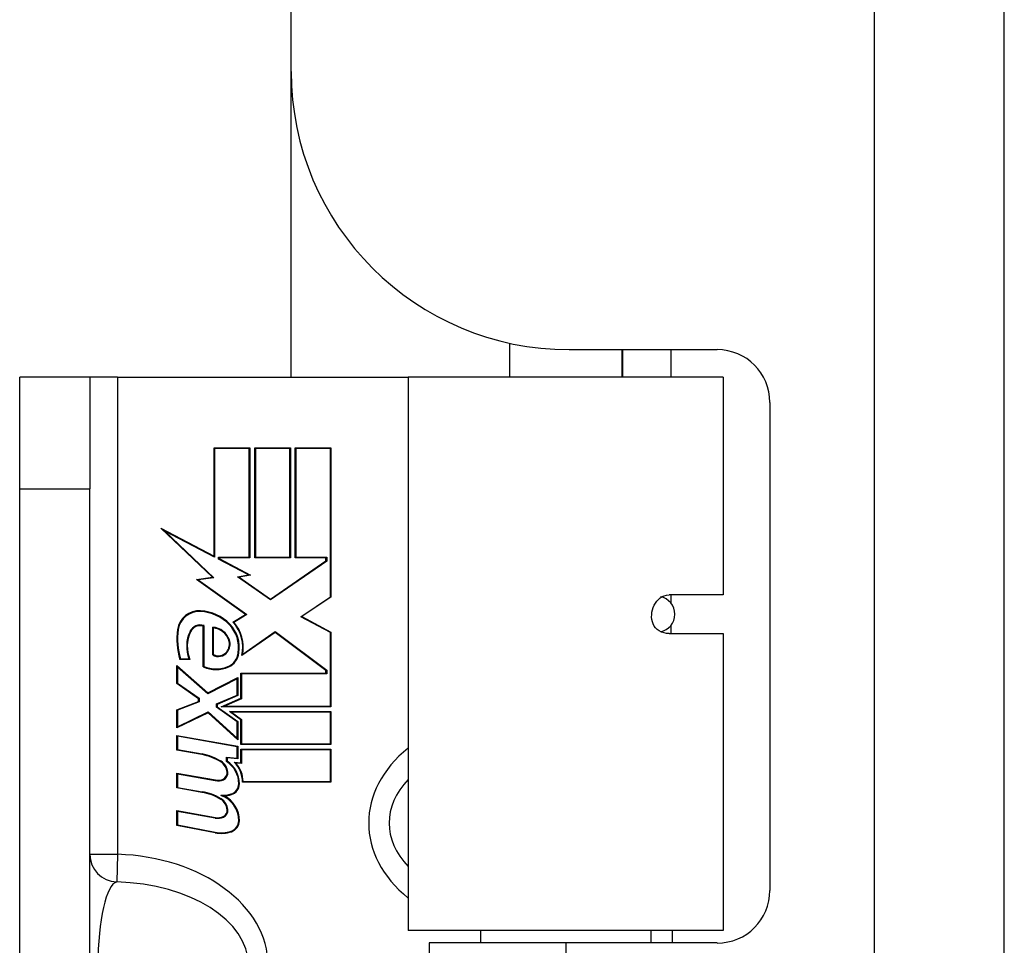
# Model space of a CAD drawing. Header units: inches. Extents: x 2.8 to 89.6, y 4.6 to 48.7.
# Tile 68 of 107: x 22 to 23.1, y 31.1 to 32.2. Entities that reach past the tile are written whole.
import ezdxf

# ---------------------------------------------------------------- set-up
doc = ezdxf.new("R2010")
doc.units = ezdxf.units.IN
doc.header["$MEASUREMENT"] = 0
doc.layers.add('Visible Edges(ANSI)', color=7, linetype='Continuous', lineweight=25)
doc.layers.add('Visible Tangent Edges(ANSI)', color=7, linetype='Continuous', lineweight=25)

msp = doc.modelspace()

# ---------------------------------------------------------------- linework, layer by layer
at = {"layer": 'Visible Edges(ANSI)'}
for p, q in [((22.2815, 32.1129), (22.2815, 34.6239)), ((23.0815, 11.1129), (23.0815, 34.6239)), ((22.2815, 31.7699), (22.2815, 32.1129)), ((22.5265, 31.8082), (22.5265, 31.7699)), ((22.5935, 31.8009), (22.7595, 31.8009)), ((22.6525, 31.8009), (22.6525, 31.7699)), ((22.6535, 31.7699), (22.6535, 31.8009)), ((21.977, 31.6449), (21.977, 31.7699)), ((22.0557, 31.7699), (21.977, 31.7699)), ((22.0867, 31.7699), (22.0557, 31.7699)), ((22.0557, 31.7699), (22.0557, 31.6449)), ((22.0867, 31.7699), (22.4128, 31.7699)), ((22.7663, 31.7699), (22.4128, 31.7699)), ((22.4128, 31.7699), (22.4128, 31.1494)), ((22.7663, 31.7699), (22.7663, 31.5258)), ((22.8185, 31.7418), (22.8185, 31.1944)), ((22.195, 31.5694), (22.195, 31.6906)), ((22.195, 31.6906), (22.2351, 31.6906)), ((22.2344, 31.6899), (22.1957, 31.6899)), ((22.1957, 31.6899), (22.1957, 31.5682)), ((22.2344, 31.568), (22.2344, 31.6899)), ((22.2351, 31.6906), (22.2351, 31.5673)), ((22.2407, 31.6906), (22.2809, 31.6906)), ((22.2407, 31.5673), (22.2407, 31.6906)), ((22.2801, 31.6899), (22.2415, 31.6899)), ((22.2415, 31.6899), (22.2415, 31.568)), ((22.2801, 31.568), (22.2801, 31.6899)), ((22.2809, 31.6906), (22.2809, 31.5673)), ((22.2861, 31.5673), (22.2861, 31.6906)), ((22.2861, 31.6906), (22.3262, 31.6906)), ((22.3255, 31.6899), (22.2869, 31.6899)), ((22.2869, 31.6899), (22.2869, 31.568)), ((22.3255, 31.5238), (22.3255, 31.6899)), ((22.3262, 31.6906), (22.3262, 31.5234)), ((21.977, 29.3949), (21.977, 31.6449)), ((22.0557, 29.3949), (22.0557, 31.6449)), ((22.1931, 31.5457), (22.1354, 31.6005)), ((22.1354, 31.6005), (22.195, 31.5694)), ((22.1957, 31.5682), (22.1398, 31.5973)), ((22.1398, 31.5973), (22.1948, 31.5451)), ((22.1999, 31.566), (22.1999, 31.568)), ((22.1999, 31.568), (22.2344, 31.568)), ((22.2351, 31.5673), (22.2006, 31.5673)), ((22.2006, 31.5673), (22.2006, 31.5665)), ((22.2809, 31.5673), (22.2407, 31.5673)), ((22.2415, 31.568), (22.2801, 31.568)), ((22.3206, 31.5673), (22.2861, 31.5673)), ((22.2869, 31.568), (22.3214, 31.568)), ((22.3206, 31.5639), (22.3206, 31.5673)), ((22.3214, 31.568), (22.3214, 31.5635)), ((22.2336, 31.5485), (22.1999, 31.566)), ((22.2006, 31.5665), (22.2359, 31.5481)), ((22.2584, 31.5211), (22.3206, 31.5639)), ((22.3214, 31.5635), (22.2584, 31.5202)), ((22.1754, 31.5432), (22.1931, 31.5457)), ((22.1948, 31.5451), (22.1773, 31.5427)), ((22.2214, 31.5461), (22.2336, 31.5485)), ((22.2584, 31.5202), (22.2214, 31.5461)), ((22.2359, 31.5481), (22.2233, 31.5457)), ((22.2233, 31.5457), (22.2584, 31.5211)), ((22.2304, 31.5039), (22.1754, 31.5432)), ((22.1773, 31.5427), (22.2318, 31.5038)), ((22.2922, 31.5013), (22.3255, 31.5238)), ((22.3262, 31.5234), (22.2936, 31.5014)), ((22.7663, 31.5258), (22.7054, 31.5258)), ((22.216, 31.4952), (22.2304, 31.5039)), ((22.2318, 31.5038), (22.2172, 31.495)), ((22.3255, 31.4836), (22.2922, 31.5013)), ((22.2936, 31.5014), (22.3262, 31.484)), ((22.183, 31.445), (22.183, 31.4908)), ((22.1837, 31.4913), (22.1837, 31.4455)), ((22.1935, 31.4585), (22.1935, 31.4897)), ((22.1942, 31.4889), (22.1942, 31.4589)), ((22.2634, 31.4836), (22.2261, 31.4578)), ((22.2272, 31.4594), (22.2635, 31.4846)), ((22.3206, 31.4409), (22.2634, 31.4836)), ((22.2635, 31.4846), (22.3214, 31.4413)), ((22.3255, 31.4011), (22.3255, 31.4836)), ((22.3262, 31.484), (22.3262, 31.4004)), ((22.7054, 31.4825), (22.7663, 31.4825)), ((22.7663, 31.4825), (22.7663, 31.1494)), ((22.1534, 31.4263), (22.1534, 31.4465)), ((22.1534, 31.4465), (22.1882, 31.4158)), ((22.168, 31.4533), (22.1567, 31.4533)), ((22.1573, 31.454), (22.1669, 31.454)), ((22.1881, 31.4149), (22.1541, 31.4449)), ((22.1541, 31.4449), (22.1541, 31.4267)), ((22.2252, 31.4098), (22.2252, 31.4379)), ((22.2252, 31.4379), (22.3206, 31.4379)), ((22.3214, 31.4371), (22.2259, 31.4371)), ((22.2259, 31.4371), (22.2259, 31.4093)), ((22.3206, 31.4379), (22.3206, 31.4409)), ((22.3214, 31.4413), (22.3214, 31.4371)), ((22.1777, 31.4094), (22.1534, 31.4263)), ((22.1541, 31.4267), (22.1785, 31.4098)), ((22.2209, 31.4318), (22.1881, 31.4149)), ((22.1882, 31.4158), (22.2216, 31.433)), ((22.2209, 31.4133), (22.2209, 31.4318)), ((22.2216, 31.433), (22.2216, 31.4128)), ((22.1979, 31.4035), (22.2209, 31.4133)), ((22.2216, 31.4128), (22.1987, 31.403)), ((22.1534, 31.397), (22.1777, 31.4064)), ((22.1785, 31.4059), (22.1541, 31.3965)), ((22.1777, 31.4064), (22.1777, 31.4094)), ((22.1785, 31.4098), (22.1785, 31.4059)), ((22.1979, 31.4), (22.1979, 31.4035)), ((22.1987, 31.403), (22.1987, 31.4004)), ((22.2031, 31.4004), (22.2252, 31.4098)), ((22.2259, 31.4093), (22.2068, 31.4011)), ((22.1534, 31.3768), (22.1534, 31.397)), ((22.1885, 31.3936), (22.1534, 31.3768)), ((22.1541, 31.3965), (22.1541, 31.378)), ((22.1541, 31.378), (22.1886, 31.3945)), ((22.2216, 31.3633), (22.1885, 31.3936)), ((22.1886, 31.3945), (22.2209, 31.365)), ((22.2209, 31.3833), (22.1979, 31.4)), ((22.1987, 31.4004), (22.2216, 31.3837)), ((22.3262, 31.4004), (22.2031, 31.4004)), ((22.2068, 31.4011), (22.3255, 31.4011)), ((22.2122, 31.3951), (22.3262, 31.3951)), ((22.2252, 31.3857), (22.2122, 31.3951)), ((22.3255, 31.3944), (22.2146, 31.3944)), ((22.2146, 31.3944), (22.2259, 31.3861)), ((22.3255, 31.3588), (22.3255, 31.3944)), ((22.3262, 31.3951), (22.3262, 31.358)), ((22.2209, 31.365), (22.2209, 31.3833)), ((22.2216, 31.3837), (22.2216, 31.3633)), ((22.2252, 31.358), (22.2252, 31.3857)), ((22.2259, 31.3861), (22.2259, 31.3588)), ((22.1534, 31.3681), (22.2216, 31.3561)), ((22.1534, 31.3516), (22.1534, 31.3681)), ((22.1541, 31.3672), (22.1541, 31.3523)), ((22.2209, 31.3555), (22.1541, 31.3672)), ((22.3262, 31.358), (22.2252, 31.358)), ((22.2259, 31.3588), (22.3255, 31.3588)), ((22.1815, 31.3467), (22.1534, 31.3516)), ((22.1541, 31.3523), (22.1816, 31.3474)), ((22.2209, 31.3427), (22.2209, 31.3555)), ((22.2216, 31.3561), (22.2216, 31.3419)), ((22.2252, 31.3528), (22.3262, 31.3528)), ((22.2252, 31.3374), (22.2252, 31.3528)), ((22.3255, 31.352), (22.2259, 31.352)), ((22.2259, 31.352), (22.2259, 31.3366)), ((22.3255, 31.3164), (22.3255, 31.352)), ((22.3262, 31.3528), (22.3262, 31.3156)), ((22.2089, 31.3389), (22.2089, 31.3438)), ((22.2089, 31.3438), (22.2209, 31.3427)), ((22.2216, 31.3419), (22.2096, 31.3429)), ((22.2096, 31.3429), (22.2096, 31.3393)), ((22.2175, 31.3381), (22.2252, 31.3374)), ((22.2259, 31.3366), (22.2195, 31.3371)), ((22.1534, 31.3093), (22.1534, 31.3258)), ((22.1534, 31.3258), (22.1965, 31.3182)), ((22.1964, 31.3174), (22.1541, 31.3249)), ((22.1541, 31.3249), (22.1541, 31.3099)), ((22.3262, 31.3156), (22.2269, 31.3156)), ((22.2276, 31.3164), (22.3255, 31.3164)), ((22.1815, 31.3043), (22.1534, 31.3093)), ((22.1541, 31.3099), (22.1816, 31.305)), ((22.1534, 31.2673), (22.1534, 31.2838)), ((22.1534, 31.2838), (22.1965, 31.2762)), ((22.1964, 31.2754), (22.1541, 31.2829)), ((22.1541, 31.2829), (22.1541, 31.2679)), ((22.1962, 31.2589), (22.1534, 31.2673)), ((22.1541, 31.2679), (22.1964, 31.2597)), ((22.7663, 31.1494), (22.4128, 31.1494)), ((22.494, 31.1494), (22.494, 31.1354)), ((22.685, 31.1494), (22.685, 31.1354)), ((22.7089, 31.1494), (22.7089, 31.1354)), ((22.5895, 31.1354), (22.4365, 31.1354)), ((22.4365, 31.1354), (22.4365, 29.9044)), ((22.7595, 31.1354), (22.5895, 31.1354))]:
    msp.add_line(p, q, dxfattribs=at)
at = {"layer": 'Visible Edges(ANSI)', "flags": 128}
msp.add_lwpolyline([(22.7054, 31.4825), (22.7026, 31.4827), (22.6998, 31.4832), (22.697, 31.4841), (22.6944, 31.4854), (22.6922, 31.487), (22.6903, 31.4888), (22.6888, 31.4909), (22.6876, 31.4932), (22.6867, 31.4957), (22.6862, 31.4983), (22.6859, 31.501), (22.686, 31.5037), (22.6863, 31.5064), (22.6869, 31.5091), (22.6877, 31.5118), (22.6888, 31.5143), (22.6902, 31.5167), (22.6918, 31.5189), (22.6936, 31.5208), (22.6956, 31.5225), (22.6977, 31.5239), (22.7001, 31.5249), (22.7027, 31.5256), (22.7054, 31.5258)], dxfattribs=at)
at = {"layer": 'Visible Edges(ANSI)'}
for centre, radius, start, end in [((22.5935, 32.1129), 0.312, 180, 270), ((22.7595, 31.7418), 0.0591, 0, 90), ((22.1785, 31.4834), 0.0247, 86.5646, 171.5605), ((22.1785, 31.4834), 0.0239, 86.5646, 171.5605), ((22.177, 31.4583), 0.0498, 44.1684, 86.5646), ((22.177, 31.4583), 0.049, 44.1684, 86.5646), ((22.1796, 31.4793), 0.0128, 70.9907, 154.6784), ((22.1796, 31.4793), 0.012, 73.5261, 154.6784), ((22.1859, 31.467), 0.0366, 350.3604, 44.1684), ((22.1859, 31.467), 0.0374, 350.4085, 44.1684), ((22.1859, 31.467), 0.0413, 347.079, 43.1785), ((22.1859, 31.467), 0.042, 349.6582, 41.9139), ((22.2292, 31.4759), 0.0759, 171.5605, 197.3343), ((22.2292, 31.4759), 0.0751, 171.5605, 196.9141), ((22.2034, 31.468), 0.0391, 154.6784, 200.9242), ((22.2034, 31.468), 0.0384, 154.6784, 202.5609), ((22.1917, 31.468), 0.0218, 19.3797, 85.226), ((22.1917, 31.468), 0.021, 19.3797, 82.9975), ((22.1986, 31.4705), 0.0137, 321.1652, 19.3797), ((22.1986, 31.4705), 0.0144, 321.1652, 19.3797), ((22.2, 31.4694), 0.0127, 239.421, 321.1652), ((22.2, 31.4694), 0.0119, 241.4547, 321.1652), ((22.2038, 31.4624), 0.0183, 293.8445, 355.1757), ((22.2038, 31.4624), 0.019, 293.8445, 355.0802), ((22.1972, 31.4773), 0.0345, 246.9643, 293.8445), ((22.1972, 31.4773), 0.0352, 246.1555, 293.8445), ((22.1714, 31.2894), 0.0581, 57.5992, 80), ((22.1714, 31.2894), 0.0589, 57.5992, 80), ((22.1941, 31.3252), 0.0157, 6.03, 57.5992), ((22.1941, 31.3252), 0.0165, 6.03, 57.5992), ((22.1935, 31.314), 0.0293, 359.4776, 58.2123), ((22.1935, 31.314), 0.03, 359.4776, 57.4114), ((22.1969, 31.3163), 0.03, 358.7952, 46.5849), ((22.1969, 31.3163), 0.0307, 0.2222, 42.7339), ((22.2023, 31.3261), 0.0075, 293.5571, 6.03), ((22.2023, 31.3261), 0.00825, 293.5571, 6.03), ((22.1992, 31.3333), 0.0161, 260, 293.5571), ((22.1992, 31.3333), 0.0154, 260, 293.5571), ((22.2108, 31.3139), 0.0119, 286.9928, 359.4776), ((22.2108, 31.3139), 0.0127, 286.9928, 359.4776), ((22.1722, 31.2469), 0.0581, 58.5584, 80.8257), ((22.1722, 31.2469), 0.0589, 58.5524, 80.8204), ((22.204, 31.3362), 0.0352, 267.7769, 286.9928), ((22.1928, 31.2727), 0.0299, 359.6788, 70.8136), ((22.1941, 31.2832), 0.0158, 6.1027, 57.6083), ((22.1941, 31.2832), 0.0165, 6.1027, 57.6301), ((22.204, 31.3362), 0.036, 273.6169, 286.9928), ((22.1928, 31.2727), 0.0307, 359.6788, 63.9508), ((22.2023, 31.2841), 0.0075, 293.5487, 6.1027), ((22.2023, 31.2841), 0.00825, 293.5487, 6.1027), ((22.1992, 31.2913), 0.0161, 260.0076, 293.5487), ((22.1992, 31.2913), 0.0154, 259.9922, 293.5487), ((22.2103, 31.2726), 0.0124, 288.4748, 359.6788), ((22.2103, 31.2726), 0.0131, 288.4748, 359.6788), ((22.2031, 31.2943), 0.036, 259, 288.4748), ((22.2031, 31.2943), 0.0353, 259, 288.4748), ((22.7595, 31.1944), 0.0591, 270, 0)]:
    msp.add_arc(centre, radius, start, end, dxfattribs=at)
msp.add_ellipse((22.6929, 31.5041), major_axis=(0, -0.0197), ratio=0.965926, start_param=0.151599, end_param=2.989993, dxfattribs=at)
at = {"layer": 'Visible Tangent Edges(ANSI)'}
for p, q in [((22.9355, 34.6239), (22.9355, 11.1129)), ((22.7074, 31.8009), (22.7074, 31.7699)), ((22.0867, 31.7699), (22.0867, 31.2348)), ((21.977, 31.6449), (22.0557, 31.6449)), ((22.7074, 31.5258), (22.7074, 31.5169)), ((22.7074, 31.4914), (22.7074, 31.4825)), ((22.0867, 31.2348), (22.0557, 31.2348)), ((22.0867, 31.2348), (22.0858, 31.2039)), ((22.5895, 31.1354), (22.5895, 29.9044))]:
    msp.add_line(p, q, dxfattribs=at)
for centre, major_axis, ratio, start_param, end_param in [((22.5372, 31.2699), (-0.1687, 0), 0.738148, 5.541714, 7.024657), ((22.5372, 31.2699), (-0.1458, 0), 0.641365, 5.734541, 6.83183), ((22.0867, 31.2348), (-0.031, 0), 0.999578, 0, 1.54176), ((22.0795, 31.1104), (0.1761, 0), 0.707107, 4.753458, 7.812913), ((22.0867, 31.1104), (0, 0.0935), 0.234442, 0.041069, 3.100524), ((22.0795, 31.1104), (0.1541, 0), 0.606555, 4.753458, 7.812913)]:
    msp.add_ellipse(centre, major_axis=major_axis, ratio=ratio, start_param=start_param, end_param=end_param, dxfattribs=at)

doc.saveas('drawing.dxf')
